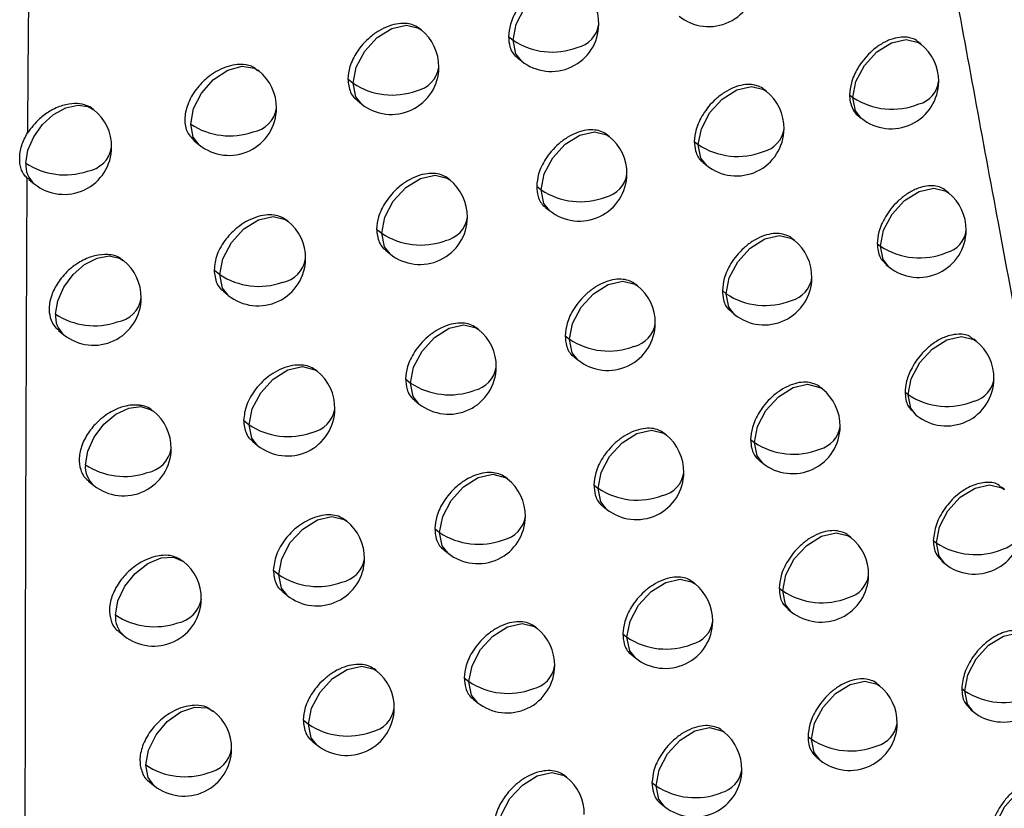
# Model space of a CAD drawing. Header units: millimetres. Extents: x 25 to 1229, y -261 to 1180.
# Tile 211 of 224: x 924 to 934, y 770 to 779. Entities that reach past the tile are written whole.
import ezdxf

# ---------------------------------------------------------------- set-up
doc = ezdxf.new("R2010")
doc.units = ezdxf.units.MM

msp = doc.modelspace()

# ---------------------------------------------------------------- linework, layer by layer
at = {"color": 7, "linetype": 'Continuous', "lineweight": 25}
for p, q in [((928.173, 778.574), (928.16, 778.585)), ((929.091, 778.503), (929.14, 778.464)), ((933.427, 778.424), (933.399, 778.447)), ((929.186, 778.28), (929.228, 778.246)), ((926.466, 778.144), (926.458, 778.15)), ((927.403, 778.057), (927.458, 778.013)), ((931.801, 777.928), (931.778, 777.947)), ((927.499, 777.833), (927.547, 777.795)), ((932.677, 777.89), (932.712, 777.862)), ((932.712, 777.862), (932.712, 777.862)), ((932.768, 777.67), (932.8, 777.645)), ((930.15, 777.453), (930.131, 777.467)), ((925.786, 777.407), (925.84, 777.364)), ((931.045, 777.4), (931.086, 777.367)), ((931.138, 777.178), (931.175, 777.149)), ((924.028, 777.019), (924.052, 777.006)), ((924.049, 777.001), (924.106, 776.955)), ((928.474, 776.997), (928.46, 777.008)), ((929.388, 776.929), (929.435, 776.891)), ((933.716, 776.861), (933.687, 776.884)), ((929.482, 776.706), (929.524, 776.673)), ((926.772, 776.562), (926.763, 776.57)), ((927.705, 776.479), (927.759, 776.436)), ((932.094, 776.362), (932.07, 776.381)), ((932.968, 776.326), (933.001, 776.299)), ((933.001, 776.299), (933.001, 776.299)), ((927.8, 776.256), (927.847, 776.218)), ((933.058, 776.107), (933.09, 776.081)), ((925.997, 776.049), (926.057, 776.001)), ((930.448, 775.882), (930.429, 775.898)), ((926.094, 775.825), (926.146, 775.783)), ((931.34, 775.832), (931.38, 775.8)), ((931.38, 775.8), (931.38, 775.8)), ((931.432, 775.611), (931.468, 775.582)), ((924.362, 775.414), (924.418, 775.368)), ((928.777, 775.423), (928.762, 775.435)), ((929.687, 775.358), (929.733, 775.321)), ((934.008, 775.3), (933.979, 775.324)), ((929.781, 775.136), (929.822, 775.103)), ((927.08, 774.984), (927.07, 774.992)), ((928.009, 774.904), (928.062, 774.861)), ((932.391, 774.798), (932.366, 774.818)), ((933.261, 774.765), (933.294, 774.739)), ((933.294, 774.738), (933.294, 774.739)), ((928.105, 774.68), (928.15, 774.643)), ((933.351, 774.546), (933.382, 774.521)), ((926.307, 774.469), (926.365, 774.422)), ((930.749, 774.315), (930.728, 774.331)), ((926.403, 774.245), (926.454, 774.204)), ((931.637, 774.267), (931.676, 774.236)), ((931.676, 774.236), (931.676, 774.236)), ((931.729, 774.047), (931.764, 774.018)), ((924.677, 773.83), (924.733, 773.785)), ((929.082, 773.852), (929.066, 773.864)), ((929.989, 773.789), (930.034, 773.753)), ((934.304, 773.742), (934.274, 773.766)), ((930.082, 773.567), (930.122, 773.535)), ((927.391, 773.408), (927.38, 773.417)), ((928.316, 773.331), (928.367, 773.29)), ((932.69, 773.237), (932.664, 773.257)), ((933.557, 773.206), (933.589, 773.181)), ((933.589, 773.181), (933.589, 773.181)), ((928.411, 773.108), (928.456, 773.072)), ((925.675, 772.985), (925.669, 772.989)), ((933.647, 772.987), (933.677, 772.963)), ((926.619, 772.893), (926.676, 772.847)), ((931.052, 772.75), (931.031, 772.767)), ((926.715, 772.669), (926.765, 772.629)), ((931.937, 772.705), (931.975, 772.675)), ((931.975, 772.675), (931.975, 772.675)), ((932.029, 772.485), (932.063, 772.457)), ((924.994, 772.249), (925.049, 772.205)), ((929.39, 772.283), (929.374, 772.297)), ((930.293, 772.224), (930.337, 772.189)), ((930.387, 772.002), (930.426, 771.971)), ((927.704, 771.836), (927.692, 771.845)), ((928.625, 771.762), (928.675, 771.722)), ((932.991, 771.678), (932.965, 771.699)), ((933.856, 771.65), (933.887, 771.625)), ((928.72, 771.539), (928.764, 771.504)), ((925.994, 771.408), (925.987, 771.413)), ((933.945, 771.431), (933.975, 771.407)), ((926.933, 771.319), (926.989, 771.274)), ((931.358, 771.189), (931.336, 771.206)), ((932.24, 771.146), (932.277, 771.117)), ((932.277, 771.116), (932.277, 771.117)), ((927.029, 771.095), (927.078, 771.056)), ((932.331, 770.926), (932.365, 770.899)), ((929.701, 770.718), (929.683, 770.732)), ((925.314, 770.671), (925.368, 770.628)), ((930.6, 770.661), (930.643, 770.627)), ((930.693, 770.44), (930.732, 770.409))]:
    msp.add_line(p, q, dxfattribs=at)
at = {"color": 7, "linetype": 'Continuous', "lineweight": 25, "flags": 128}
for points in [[(929.14, 778.464), (929.172, 778.632), (929.261, 778.8), (929.392, 778.943), (929.546, 779.04), (929.7, 779.075), (929.829, 779.043), (929.854, 779.026)], [(927.458, 778.013), (927.491, 778.18), (927.58, 778.349), (927.711, 778.492), (927.865, 778.588), (928.018, 778.624), (928.148, 778.592), (928.173, 778.574)], [(929.228, 778.246), (929.168, 778.322), (929.14, 778.464)], [(932.712, 777.862), (932.744, 778.03), (932.833, 778.199), (932.965, 778.342), (933.119, 778.438), (933.272, 778.473), (933.401, 778.442), (933.427, 778.424)], [(925.751, 777.582), (925.782, 777.745), (925.866, 777.909), (925.992, 778.051), (926.141, 778.15), (926.291, 778.192), (926.422, 778.171), (926.466, 778.144)], [(927.547, 777.795), (927.487, 777.871), (927.458, 778.012)], [(931.086, 777.367), (931.119, 777.534), (931.207, 777.703), (931.339, 777.846), (931.493, 777.943), (931.646, 777.978), (931.775, 777.946), (931.801, 777.928)], [(932.8, 777.645), (932.74, 777.721), (932.712, 777.862)], [(924.018, 777.172), (924.04, 777.308), (924.101, 777.448), (924.194, 777.577), (924.31, 777.683), (924.438, 777.754), (924.563, 777.783), (924.674, 777.767), (924.733, 777.734)], [(925.84, 777.364), (925.777, 777.447), (925.751, 777.582)], [(929.435, 776.891), (929.468, 777.059), (929.556, 777.227), (929.688, 777.37), (929.842, 777.467), (929.995, 777.502), (930.124, 777.47), (930.15, 777.453)], [(931.086, 777.366), (931.086, 777.366), (931.086, 777.366), (931.086, 777.366), (931.086, 777.367), (931.086, 777.367), (931.086, 777.367), (931.086, 777.367), (931.086, 777.367)], [(931.175, 777.149), (931.115, 777.225), (931.086, 777.366)], [(927.759, 776.436), (927.791, 776.603), (927.88, 776.772), (928.011, 776.915), (928.166, 777.011), (928.319, 777.047), (928.448, 777.015), (928.474, 776.997)], [(933.001, 776.299), (933.034, 776.467), (933.123, 776.635), (933.254, 776.779), (933.408, 776.875), (933.562, 776.91), (933.691, 776.878), (933.716, 776.861)], [(929.524, 776.673), (929.464, 776.749), (929.435, 776.891)], [(926.057, 776.001), (926.09, 776.168), (926.178, 776.337), (926.31, 776.48), (926.464, 776.576), (926.617, 776.612), (926.746, 776.58), (926.772, 776.562)], [(927.847, 776.218), (927.787, 776.294), (927.759, 776.435)], [(931.38, 775.8), (931.412, 775.968), (931.501, 776.136), (931.632, 776.279), (931.786, 776.376), (931.94, 776.411), (932.069, 776.379), (932.094, 776.362)], [(933.09, 776.081), (933.03, 776.158), (933.001, 776.299)], [(924.33, 775.586), (924.353, 775.725), (924.416, 775.868), (924.514, 776), (924.634, 776.105), (924.766, 776.173), (924.893, 776.197), (925.003, 776.174), (925.045, 776.148)], [(926.146, 775.783), (926.086, 775.859), (926.057, 776)], [(929.733, 775.321), (929.766, 775.488), (929.854, 775.657), (929.986, 775.8), (930.14, 775.897), (930.293, 775.932), (930.422, 775.9), (930.448, 775.882)], [(931.468, 775.582), (931.408, 775.658), (931.38, 775.8)], [(928.062, 774.861), (928.094, 775.029), (928.183, 775.197), (928.314, 775.341), (928.468, 775.437), (928.622, 775.472), (928.751, 775.441), (928.777, 775.423)], [(933.294, 774.739), (933.326, 774.906), (933.415, 775.075), (933.546, 775.218), (933.701, 775.314), (933.854, 775.349), (933.983, 775.318), (934.008, 775.3)], [(929.822, 775.103), (929.762, 775.179), (929.733, 775.32)], [(926.365, 774.422), (926.398, 774.59), (926.487, 774.758), (926.618, 774.901), (926.772, 774.998), (926.925, 775.033), (927.055, 775.001), (927.08, 774.984)], [(928.15, 774.643), (928.09, 774.72), (928.062, 774.861)], [(931.676, 774.236), (931.708, 774.404), (931.797, 774.572), (931.929, 774.716), (932.083, 774.812), (932.236, 774.847), (932.365, 774.815), (932.391, 774.798)], [(933.382, 774.521), (933.322, 774.597), (933.294, 774.738)], [(924.644, 774.002), (924.668, 774.146), (924.735, 774.293), (924.838, 774.427), (924.964, 774.532), (925.099, 774.597), (925.228, 774.613), (925.337, 774.58), (925.359, 774.565)], [(926.454, 774.204), (926.394, 774.28), (926.365, 774.422)], [(930.034, 773.753), (930.066, 773.921), (930.155, 774.089), (930.286, 774.233), (930.441, 774.329), (930.594, 774.364), (930.723, 774.332), (930.749, 774.315)], [(931.764, 774.018), (931.704, 774.094), (931.676, 774.236)], [(928.367, 773.29), (928.4, 773.458), (928.489, 773.626), (928.62, 773.769), (928.774, 773.866), (928.927, 773.901), (929.057, 773.869), (929.082, 773.852)], [(933.589, 773.181), (933.621, 773.348), (933.71, 773.517), (933.841, 773.66), (933.996, 773.756), (934.149, 773.791), (934.278, 773.76), (934.304, 773.742)], [(930.122, 773.535), (930.062, 773.612), (930.034, 773.753)], [(926.676, 772.847), (926.709, 773.014), (926.798, 773.183), (926.929, 773.326), (927.083, 773.422), (927.236, 773.458), (927.365, 773.426), (927.391, 773.408)], [(928.456, 773.072), (928.396, 773.148), (928.367, 773.29)], [(931.975, 772.675), (932.007, 772.843), (932.096, 773.011), (932.228, 773.154), (932.382, 773.251), (932.535, 773.286), (932.664, 773.254), (932.69, 773.237)], [(933.677, 772.963), (933.617, 773.039), (933.589, 773.181)], [(924.96, 772.422), (924.986, 772.572), (925.058, 772.724), (925.167, 772.86), (925.299, 772.964), (925.44, 773.023), (925.57, 773.03), (925.675, 772.985)], [(926.765, 772.629), (926.705, 772.705), (926.676, 772.846)], [(930.337, 772.189), (930.37, 772.356), (930.458, 772.525), (930.59, 772.668), (930.744, 772.765), (930.897, 772.8), (931.026, 772.768), (931.052, 772.75)], [(932.063, 772.457), (932.003, 772.533), (931.975, 772.675)], [(928.675, 771.722), (928.708, 771.889), (928.797, 772.058), (928.928, 772.201), (929.082, 772.298), (929.235, 772.333), (929.365, 772.301), (929.39, 772.283)], [(930.426, 771.971), (930.366, 772.047), (930.337, 772.188)], [(933.887, 771.625), (933.919, 771.793), (934.008, 771.961), (934.139, 772.105), (934.294, 772.201), (934.447, 772.236), (934.576, 772.204), (934.601, 772.187)], [(926.989, 771.274), (927.022, 771.442), (927.111, 771.61), (927.242, 771.753), (927.396, 771.85), (927.55, 771.885), (927.679, 771.853), (927.704, 771.836)], [(928.764, 771.504), (928.704, 771.58), (928.675, 771.721)], [(932.277, 771.117), (932.309, 771.284), (932.398, 771.453), (932.529, 771.596), (932.684, 771.693), (932.837, 771.728), (932.966, 771.696), (932.991, 771.678)], [(933.975, 771.407), (933.915, 771.484), (933.887, 771.625)], [(925.279, 770.845), (925.308, 771.002), (925.387, 771.162), (925.505, 771.301), (925.647, 771.403), (925.794, 771.453), (925.925, 771.445), (925.994, 771.408)], [(927.078, 771.056), (927.018, 771.132), (926.989, 771.274)], [(930.643, 770.627), (930.676, 770.795), (930.764, 770.963), (930.896, 771.106), (931.05, 771.203), (931.203, 771.238), (931.333, 771.206), (931.358, 771.189)], [(932.365, 770.899), (932.305, 770.975), (932.277, 771.116)], [(925.368, 770.628), (925.303, 770.715), (925.279, 770.845)], [(928.986, 770.156), (929.019, 770.324), (929.107, 770.492), (929.239, 770.635), (929.393, 770.732), (929.546, 770.767), (929.675, 770.735), (929.701, 770.718)], [(930.643, 770.627), (930.643, 770.627), (930.643, 770.627), (930.643, 770.627), (930.643, 770.627), (930.643, 770.627), (930.643, 770.627), (930.643, 770.627), (930.643, 770.627)], [(930.732, 770.409), (930.672, 770.485), (930.643, 770.627)], [(934.187, 770.073), (934.22, 770.24), (934.309, 770.409), (934.44, 770.552), (934.594, 770.649), (934.748, 770.684), (934.877, 770.652), (934.902, 770.634)]]:
    msp.add_lwpolyline(points, dxfattribs=at)
at = {"color": 7, "linetype": 'Continuous', "lineweight": 25}
for centre, radius, start, end in [((931.197, 779.108), 0.5, 231.2257, 359.4596), ((929.541, 778.636), 0.5, 359.4729, 51.2257), ((927.86, 778.184), 0.5, 359.4999, 51.2257), ((929.541, 778.636), 0.5, 231.2257, 359.4729), ((929.752, 778.675), 0.293, 282.3558, 351.478), ((929.548, 778.459), 0.409, 179.2558, 179.3024), ((929.55, 779.083), 0.743, 236.47, 290.806), ((933.114, 778.034), 0.5, 359.4593, 51.2257), ((926.153, 777.754), 0.5, 359.5393, 51.2257), ((927.86, 778.184), 0.5, 231.2257, 359.4999), ((928.065, 778.226), 0.298, 281.3116, 351.0825), ((927.867, 778.007), 0.409, 179.2558, 179.3179), ((927.869, 778.631), 0.743, 236.4745, 290.0947), ((933.114, 778.034), 0.5, 231.2257, 359.4593), ((933.334, 778.067), 0.282, 284.6571, 352.3187), ((931.488, 777.538), 0.5, 359.4553, 51.2257), ((933.123, 778.483), 0.744, 236.5089, 292.3516), ((924.42, 777.344), 0.5, 359.5896, 51.2257), ((926.153, 777.754), 0.5, 231.2257, 359.5393), ((926.353, 777.799), 0.304, 280.2846, 350.6767), ((926.161, 778.201), 0.742, 236.4944, 289.3864), ((931.488, 777.538), 0.5, 231.2257, 359.4553), ((931.704, 777.574), 0.287, 283.5981, 351.9356), ((929.837, 777.063), 0.5, 359.4662, 51.2257), ((924.42, 777.344), 0.5, 231.2257, 359.5896), ((924.62, 777.388), 0.303, 278.4748, 351.0574), ((931.497, 777.987), 0.744, 236.4797, 291.6429), ((924.274, 777.149), 0.257, 174.9859, 229.3724), ((924.427, 777.791), 0.742, 236.5295, 288.6801), ((929.837, 777.063), 0.5, 231.2257, 359.4662), ((930.048, 777.101), 0.292, 282.554, 351.5511), ((928.16, 776.607), 0.5, 359.4907, 51.2257), ((929.844, 776.886), 0.409, 179.2558, 179.2995), ((929.846, 777.51), 0.743, 236.4662, 290.9388), ((933.403, 776.471), 0.5, 359.4576, 51.2257), ((928.16, 776.607), 0.5, 231.2257, 359.4907), ((928.367, 776.649), 0.297, 281.5238, 351.1631), ((926.459, 776.172), 0.5, 359.5276, 51.2257), ((928.167, 776.43), 0.409, 179.2558, 179.3152), ((928.169, 777.054), 0.743, 236.4683, 290.2385), ((933.403, 776.471), 0.5, 231.2257, 359.4576), ((933.625, 776.504), 0.281, 284.8232, 352.3769), ((931.781, 775.972), 0.5, 359.4514, 51.2257), ((933.412, 776.92), 0.744, 236.5096, 292.4606), ((924.731, 775.758), 0.5, 359.5756, 51.2257), ((926.459, 776.172), 0.5, 231.2257, 359.5276), ((926.66, 776.217), 0.303, 280.5065, 350.7695), ((926.466, 775.995), 0.409, 179.2558, 179.3285), ((926.467, 776.619), 0.742, 236.4855, 289.5411), ((931.781, 775.972), 0.5, 231.2257, 359.4514), ((931.998, 776.007), 0.286, 283.7789, 352.0002), ((930.135, 775.493), 0.5, 359.4599, 51.2257), ((931.79, 776.42), 0.744, 236.4785, 291.7626), ((924.731, 775.758), 0.5, 231.2257, 359.5756), ((924.933, 775.801), 0.302, 278.694, 351.175), ((924.585, 775.563), 0.256, 174.8907, 229.4657), ((924.739, 776.205), 0.742, 236.5178, 288.8459), ((930.135, 775.493), 0.5, 231.2257, 359.4599), ((930.347, 775.53), 0.291, 282.749, 351.6226), ((928.463, 775.033), 0.5, 359.482, 51.2257), ((930.142, 775.315), 0.409, 179.2558, 179.2967), ((930.144, 775.94), 0.743, 236.4628, 291.0693), ((933.695, 774.91), 0.5, 359.4564, 51.2257), ((926.767, 774.594), 0.5, 359.5165, 51.2257), ((928.463, 775.033), 0.5, 231.2257, 359.482), ((928.671, 775.074), 0.296, 281.7327, 351.2419), ((928.47, 774.856), 0.409, 179.2558, 179.3125), ((928.472, 775.48), 0.743, 236.4625, 290.3797), ((933.695, 774.91), 0.5, 231.2257, 359.4564), ((933.918, 774.942), 0.28, 284.9866, 352.434), ((932.078, 774.408), 0.5, 359.4479, 51.2257), ((933.704, 775.359), 0.744, 236.5106, 292.5677), ((925.046, 774.175), 0.5, 359.562, 51.2257), ((926.767, 774.594), 0.5, 231.2257, 359.5165), ((926.97, 774.638), 0.301, 280.7289, 350.8561), ((926.774, 774.417), 0.409, 179.2558, 179.3262), ((926.775, 775.041), 0.743, 236.4772, 289.6931), ((930.435, 773.925), 0.5, 359.454, 51.2257), ((932.078, 774.408), 0.5, 231.2257, 359.4479), ((932.295, 774.443), 0.285, 283.9567, 352.0636), ((932.087, 774.856), 0.744, 236.4776, 291.8803), ((925.046, 774.175), 0.5, 231.2257, 359.562), ((925.243, 774.222), 0.307, 279.8041, 350.3957), ((924.898, 773.979), 0.255, 174.779, 229.5752), ((925.053, 774.621), 0.742, 236.5067, 289.0087), ((930.435, 773.925), 0.5, 231.2257, 359.454), ((930.648, 773.962), 0.29, 282.941, 351.6925), ((928.769, 773.462), 0.5, 359.4738, 51.2257), ((930.442, 773.748), 0.409, 179.2558, 179.2938), ((930.445, 774.373), 0.743, 236.4599, 291.1974), ((927.078, 773.018), 0.5, 359.5058, 51.2257), ((928.769, 773.462), 0.5, 231.2257, 359.4738), ((928.977, 773.502), 0.295, 281.9383, 351.3189), ((928.776, 773.285), 0.409, 179.2558, 179.3097), ((928.778, 773.909), 0.743, 236.4572, 290.5183), ((933.99, 773.352), 0.5, 231.2257, 359.4554), ((934.213, 773.384), 0.279, 285.1474, 352.49), ((932.377, 772.847), 0.5, 359.4448, 51.2257), ((933.999, 773.801), 0.744, 236.512, 292.673), ((925.362, 772.595), 0.5, 359.549, 51.2257), ((927.078, 773.018), 0.5, 231.2257, 359.5058), ((927.281, 773.061), 0.3, 280.9478, 350.9407), ((927.085, 772.841), 0.409, 179.2558, 179.3237), ((927.086, 773.465), 0.743, 236.4694, 289.8422), ((932.377, 772.847), 0.5, 231.2257, 359.4448), ((932.595, 772.881), 0.284, 284.1317, 352.1256), ((930.739, 772.361), 0.5, 359.4486, 51.2257), ((932.386, 773.295), 0.744, 236.4771, 291.9958), ((925.362, 772.595), 0.5, 231.2257, 359.549), ((925.561, 772.641), 0.306, 280.0094, 350.5151), ((925.213, 772.399), 0.254, 174.641, 229.7108), ((925.37, 773.041), 0.742, 236.4962, 289.1685), ((930.739, 772.361), 0.5, 231.2257, 359.4486), ((930.953, 772.397), 0.289, 283.1298, 351.761), ((929.077, 771.893), 0.5, 359.466, 51.2257), ((930.746, 772.183), 0.409, 179.2558, 179.291), ((930.748, 772.808), 0.744, 236.4573, 291.3232), ((927.391, 771.446), 0.5, 359.4956, 51.2257), ((929.077, 771.893), 0.5, 231.2257, 359.466), ((929.286, 771.933), 0.294, 282.1406, 351.3942), ((929.084, 771.716), 0.409, 179.2558, 179.3069), ((929.086, 772.341), 0.743, 236.4524, 290.6544), ((934.288, 771.797), 0.5, 231.2257, 359.4548), ((932.678, 771.288), 0.5, 359.442, 51.2257), ((934.297, 772.246), 0.744, 236.5137, 292.7764), ((927.391, 771.446), 0.5, 231.2257, 359.4956), ((927.596, 771.488), 0.299, 281.1633, 351.0234), ((925.681, 771.018), 0.5, 359.5364, 51.2257), ((927.398, 771.269), 0.409, 179.2558, 179.3212), ((927.4, 771.893), 0.743, 236.462, 289.9887), ((932.678, 771.288), 0.5, 231.2257, 359.442), ((932.897, 771.322), 0.283, 284.3039, 352.1865), ((931.045, 770.799), 0.5, 359.4437, 51.2257), ((932.687, 771.737), 0.744, 236.477, 292.1094), ((925.681, 771.018), 0.5, 231.2257, 359.5364), ((925.881, 771.063), 0.304, 280.2118, 350.6316), ((925.689, 771.464), 0.742, 236.4862, 289.3253), ((931.045, 770.799), 0.5, 231.2257, 359.4437), ((931.259, 770.835), 0.288, 283.3157, 351.8281), ((929.388, 770.328), 0.5, 359.4586, 51.2257), ((931.054, 771.246), 0.744, 236.4551, 291.4468)]:
    msp.add_arc(centre, radius, start, end, dxfattribs=at)
for points, knots in [([(940.278, 750.132), (940.112, 750.875), (939.783, 752.357), (939.298, 754.578), (938.823, 756.787), (938.358, 758.986), (937.902, 761.172), (937.455, 763.347), (937.018, 765.51), (936.59, 767.661), (936.17, 769.8), (935.76, 771.927), (935.358, 774.041), (934.964, 776.143), (934.579, 778.232), (934.203, 780.309), (933.834, 782.372), (933.473, 784.423), (933.12, 786.46), (932.775, 788.485), (932.438, 790.496), (932.108, 792.493), (931.785, 794.477), (931.469, 796.447), (931.16, 798.403), (930.859, 800.345), (930.564, 802.274), (930.276, 804.188), (929.994, 806.088), (929.719, 807.973), (929.539, 809.227), (929.45, 809.851)], [0, 0, 0, 0, 0.038566, 0.07684, 0.114823, 0.152513, 0.189913, 0.22702, 0.263836, 0.30036, 0.336593, 0.372534, 0.408183, 0.44354, 0.478606, 0.513381, 0.547863, 0.582054, 0.615954, 0.649562, 0.682878, 0.715902, 0.748635, 0.781076, 0.813226, 0.845084, 0.87665, 0.907925, 0.938908, 0.9696, 1, 1, 1, 1]), ([(929.556, 804.437), (929.679, 803.627), (929.925, 801.997), (930.305, 799.546), (930.695, 797.073), (931.096, 794.578), (931.509, 792.063), (931.933, 789.526), (932.369, 786.968), (932.818, 784.39), (933.278, 781.792), (933.752, 779.174), (934.303, 776.182), (934.94, 772.807), (935.67, 769.041), (936.431, 765.222), (937.223, 761.352), (938.048, 757.433), (938.905, 753.462), (939.498, 750.808), (939.797, 749.47)], [0, 0, 0, 0, 0.042984, 0.086462, 0.130434, 0.174899, 0.219858, 0.265311, 0.311258, 0.357699, 0.404633, 0.452062, 0.499984, 0.567666, 0.636598, 0.706779, 0.77821, 0.850891, 0.924821, 1, 1, 1, 1]), ([(924.297, 795.435), (924.276, 794.472), (924.234, 792.533), (924.181, 789.605), (924.133, 786.635), (924.092, 783.624), (924.059, 780.57), (924.042, 778.522), (924.034, 777.491)], [0, 0, 0, 0, 0.160478, 0.32343, 0.488858, 0.656762, 0.827142, 1, 1, 1, 1]), ([(929.837, 779.04), (929.818, 779.052), (929.779, 779.079), (929.703, 779.096), (929.614, 779.094), (929.515, 779.068), (929.414, 779.019), (929.322, 778.951), (929.245, 778.872), (929.168, 778.768), (929.105, 778.639), (929.095, 778.546), (929.091, 778.503)], [0, 0, 0, 0, 0.081414, 0.16909, 0.261777, 0.359474, 0.460265, 0.555172, 0.644192, 0.727324, 0.875308, 1, 1, 1, 1]), ([(928.16, 778.584), (928.141, 778.597), (928.102, 778.624), (928.025, 778.643), (927.935, 778.642), (927.834, 778.617), (927.732, 778.569), (927.639, 778.502), (927.56, 778.425), (927.482, 778.322), (927.417, 778.193), (927.408, 778.1), (927.403, 778.057)], [0, 0, 0, 0, 0.080312, 0.168218, 0.261304, 0.35957, 0.459927, 0.554514, 0.643332, 0.726381, 0.874573, 1, 1, 1, 1]), ([(929.091, 778.503), (929.094, 778.466), (929.102, 778.383), (929.143, 778.31), (929.182, 778.285), (929.187, 778.282)], [0, 0, 0, 0, 0.4100863, 0.9253479, 1, 1, 1, 1]), ([(933.397, 778.445), (933.396, 778.447), (933.381, 778.468), (933.333, 778.484), (933.263, 778.501), (933.179, 778.494), (933.084, 778.466), (932.987, 778.413), (932.897, 778.341), (932.822, 778.259), (932.748, 778.152), (932.69, 778.023), (932.681, 777.932), (932.677, 777.89)], [0, 0, 0, 0, 0.009806, 0.091786, 0.177363, 0.266534, 0.359297, 0.462555, 0.559237, 0.649336, 0.732848, 0.879494, 1, 1, 1, 1]), ([(926.452, 778.143), (926.441, 778.156), (926.404, 778.195), (926.317, 778.211), (926.216, 778.208), (926.119, 778.184), (926.023, 778.139), (925.92, 778.07), (925.811, 777.962), (925.719, 777.81), (925.681, 777.649), (925.699, 777.502), (925.758, 777.44), (925.788, 777.408)], [0, 0, 0, 0, 0.046911, 0.147125, 0.212075, 0.286803, 0.361085, 0.425904, 0.526793, 0.649973, 0.766163, 0.88229, 1, 1, 1, 1]), ([(927.403, 778.057), (927.409, 778.008), (927.417, 777.933), (927.461, 777.865), (927.49, 777.843), (927.5, 777.836)], [0, 0, 0, 0, 0.546819, 0.837293, 1, 1, 1, 1]), ([(931.777, 777.947), (931.777, 777.947), (931.764, 777.966), (931.717, 777.982), (931.646, 778.002), (931.558, 777.998), (931.461, 777.971), (931.362, 777.919), (931.271, 777.849), (931.195, 777.77), (931.119, 777.664), (931.058, 777.535), (931.049, 777.442), (931.045, 777.4)], [0, 0, 0, 0, 0.000982, 0.083512, 0.170758, 0.262718, 0.359389, 0.46096, 0.556432, 0.645799, 0.729059, 0.876633, 1, 1, 1, 1]), ([(932.677, 777.89), (932.677, 777.884), (932.678, 777.825), (932.702, 777.748), (932.742, 777.687), (932.766, 777.673), (932.769, 777.672)], [0, 0, 0, 0, 0.06644, 0.637822, 0.954161, 1, 1, 1, 1]), ([(924.729, 777.735), (924.722, 777.741), (924.696, 777.765), (924.63, 777.79), (924.528, 777.804), (924.402, 777.783), (924.274, 777.726), (924.141, 777.63), (924.074, 777.542), (924.035, 777.49)], [0, 0, 0, 0, 0.041413, 0.164467, 0.306689, 0.468052, 0.639951, 0.786114, 1, 1, 1, 1]), ([(930.131, 777.467), (930.113, 777.48), (930.074, 777.506), (929.998, 777.524), (929.909, 777.522), (929.81, 777.495), (929.71, 777.445), (929.618, 777.377), (929.541, 777.299), (929.464, 777.194), (929.401, 777.065), (929.392, 776.972), (929.388, 776.929)], [0, 0, 0, 0, 0.081626, 0.169258, 0.261869, 0.359459, 0.460335, 0.555304, 0.644362, 0.727509, 0.875451, 1, 1, 1, 1]), ([(924.028, 777.019), (924.017, 777.031), (923.995, 777.054), (923.971, 777.099), (923.956, 777.155), (923.95, 777.238), (923.966, 777.356), (924.012, 777.446), (924.034, 777.491)], [0, 0, 0, 0, 0.1100791, 0.2268329, 0.3516748, 0.4873541, 0.7484042, 1, 1, 1, 1]), ([(931.045, 777.4), (931.048, 777.366), (931.054, 777.287), (931.093, 777.213), (931.132, 777.186), (931.139, 777.18)], [0, 0, 0, 0, 0.376749, 0.880726, 1, 1, 1, 1]), ([(924.028, 777.019), (924.023, 775.758), (924.013, 773.442), (924.007, 770.01), (924.01, 766.705), (924.027, 762.416), (924.068, 757.138), (924.129, 753.003), (924.159, 750.899)], [0, 0, 0, 0, 0.144301, 0.265032, 0.393158, 0.523208, 0.757389, 1, 1, 1, 1]), ([(928.46, 777.008), (928.441, 777.021), (928.402, 777.047), (928.325, 777.066), (928.235, 777.065), (928.134, 777.04), (928.032, 776.992), (927.94, 776.925), (927.862, 776.847), (927.783, 776.744), (927.719, 776.615), (927.709, 776.522), (927.705, 776.479)], [0, 0, 0, 0, 0.080476, 0.168348, 0.261372, 0.359549, 0.459968, 0.554603, 0.643451, 0.726514, 0.874679, 1, 1, 1, 1]), ([(929.388, 776.929), (929.391, 776.892), (929.398, 776.81), (929.44, 776.737), (929.478, 776.711), (929.483, 776.708)], [0, 0, 0, 0, 0.407821, 0.922307, 1, 1, 1, 1]), ([(933.685, 776.881), (933.682, 776.885), (933.667, 776.907), (933.617, 776.923), (933.547, 776.938), (933.465, 776.93), (933.373, 776.902), (933.276, 776.85), (933.186, 776.776), (933.111, 776.694), (933.037, 776.587), (932.98, 776.458), (932.971, 776.367), (932.968, 776.326)], [0, 0, 0, 0, 0.016571, 0.098128, 0.18243, 0.269475, 0.359262, 0.463109, 0.560213, 0.650568, 0.734168, 0.880489, 1, 1, 1, 1]), ([(926.762, 776.569), (926.744, 776.582), (926.704, 776.609), (926.627, 776.629), (926.535, 776.629), (926.432, 776.606), (926.332, 776.559), (926.225, 776.487), (926.136, 776.397), (926.068, 776.297), (926.013, 776.185), (926.003, 776.103), (925.997, 776.049)], [0, 0, 0, 0, 0.07956, 0.167633, 0.261008, 0.359686, 0.459845, 0.54669, 0.679923, 0.763524, 0.844839, 1, 1, 1, 1]), ([(927.705, 776.479), (927.71, 776.43), (927.719, 776.355), (927.763, 776.287), (927.791, 776.265), (927.802, 776.258)], [0, 0, 0, 0, 0.546662, 0.837128, 1, 1, 1, 1]), ([(932.07, 776.381), (932.07, 776.381), (932.057, 776.4), (932.01, 776.416), (931.939, 776.436), (931.851, 776.432), (931.754, 776.404), (931.655, 776.353), (931.564, 776.282), (931.489, 776.202), (931.413, 776.096), (931.353, 775.967), (931.344, 775.874), (931.34, 775.832)], [0, 0, 0, 0, 0.00148, 0.08398, 0.17113, 0.26293, 0.359378, 0.461105, 0.556689, 0.646125, 0.729409, 0.876899, 1, 1, 1, 1]), ([(932.968, 776.326), (932.972, 776.274), (932.98, 776.183), (933.037, 776.134), (933.062, 776.112)], [0, 0, 0, 0, 0.568244, 1, 1, 1, 1]), ([(925.037, 776.147), (925.026, 776.157), (924.987, 776.195), (924.884, 776.217), (924.746, 776.206), (924.598, 776.148), (924.461, 776.05), (924.352, 775.921), (924.284, 775.786), (924.257, 775.659), (924.27, 775.544), (924.306, 775.459), (924.352, 775.429), (924.366, 775.419)], [0, 0, 0, 0, 0.04032, 0.149239, 0.252118, 0.355088, 0.466669, 0.572398, 0.672356, 0.766647, 0.85497, 0.952944, 1, 1, 1, 1]), ([(925.997, 776.049), (926.002, 776), (926.011, 775.925), (926.056, 775.856), (926.085, 775.834), (926.095, 775.827)], [0, 0, 0, 0, 0.547593, 0.838081, 1, 1, 1, 1]), ([(930.428, 775.898), (930.41, 775.91), (930.371, 775.936), (930.296, 775.954), (930.207, 775.952), (930.108, 775.925), (930.008, 775.875), (929.916, 775.806), (929.84, 775.728), (929.763, 775.623), (929.701, 775.494), (929.691, 775.4), (929.687, 775.358)], [0, 0, 0, 0, 0.081854, 0.169439, 0.26197, 0.359446, 0.460412, 0.555447, 0.644547, 0.72771, 0.875606, 1, 1, 1, 1]), ([(931.34, 775.832), (931.342, 775.799), (931.348, 775.721), (931.386, 775.647), (931.425, 775.619), (931.434, 775.613)], [0, 0, 0, 0, 0.368084, 0.869144, 1, 1, 1, 1]), ([(928.762, 775.435), (928.743, 775.447), (928.704, 775.474), (928.628, 775.492), (928.538, 775.491), (928.437, 775.466), (928.336, 775.417), (928.243, 775.35), (928.165, 775.272), (928.087, 775.168), (928.023, 775.04), (928.014, 774.946), (928.009, 774.904)], [0, 0, 0, 0, 0.080647, 0.168482, 0.261443, 0.359528, 0.460015, 0.554699, 0.643579, 0.726656, 0.874791, 1, 1, 1, 1]), ([(929.687, 775.358), (929.69, 775.322), (929.697, 775.239), (929.738, 775.166), (929.777, 775.141), (929.782, 775.137)], [0, 0, 0, 0, 0.405187, 0.918773, 1, 1, 1, 1]), ([(933.974, 775.318), (933.966, 775.327), (933.931, 775.368), (933.84, 775.379), (933.724, 775.364), (933.618, 775.319), (933.518, 775.251), (933.435, 775.17), (933.37, 775.086), (933.311, 774.984), (933.269, 774.874), (933.263, 774.797), (933.261, 774.765)], [0, 0, 0, 0, 0.044123, 0.199735, 0.301568, 0.413279, 0.516502, 0.611225, 0.697439, 0.775134, 0.904527, 1, 1, 1, 1]), ([(927.07, 774.992), (927.051, 775.005), (927.012, 775.032), (926.935, 775.051), (926.843, 775.051), (926.741, 775.027), (926.641, 774.981), (926.534, 774.907), (926.445, 774.818), (926.378, 774.718), (926.323, 774.605), (926.313, 774.523), (926.307, 774.469)], [0, 0, 0, 0, 0.079711, 0.167752, 0.261068, 0.359661, 0.459912, 0.546791, 0.679911, 0.763521, 0.844843, 1, 1, 1, 1]), ([(928.009, 774.904), (928.013, 774.866), (928.021, 774.782), (928.063, 774.709), (928.102, 774.684), (928.106, 774.681)], [0, 0, 0, 0, 0.418561, 0.936732, 1, 1, 1, 1]), ([(932.366, 774.817), (932.365, 774.818), (932.352, 774.837), (932.305, 774.853), (932.234, 774.873), (932.147, 774.868), (932.05, 774.84), (931.952, 774.788), (931.861, 774.718), (931.785, 774.638), (931.71, 774.531), (931.65, 774.402), (931.641, 774.309), (931.637, 774.267)], [0, 0, 0, 0, 0.002092, 0.084554, 0.171588, 0.263193, 0.359366, 0.461274, 0.556988, 0.646503, 0.729814, 0.877205, 1, 1, 1, 1]), ([(933.261, 774.765), (933.265, 774.713), (933.273, 774.622), (933.331, 774.572), (933.356, 774.551)], [0, 0, 0, 0, 0.568251, 1, 1, 1, 1]), ([(925.351, 774.566), (925.346, 774.571), (925.315, 774.607), (925.258, 774.62), (925.187, 774.63), (925.133, 774.631), (925.041, 774.615), (924.92, 774.568), (924.791, 774.478), (924.678, 774.352), (924.603, 774.215), (924.571, 774.071), (924.589, 773.944), (924.63, 773.862), (924.672, 773.837), (924.679, 773.833)], [0, 0, 0, 0, 0.019433, 0.130882, 0.138772, 0.194446, 0.258232, 0.343256, 0.459562, 0.555024, 0.663271, 0.766805, 0.870322, 0.978621, 1, 1, 1, 1]), ([(926.307, 774.469), (926.312, 774.42), (926.321, 774.346), (926.365, 774.277), (926.394, 774.255), (926.405, 774.247)], [0, 0, 0, 0, 0.547493, 0.837946, 1, 1, 1, 1]), ([(930.728, 774.331), (930.71, 774.344), (930.671, 774.37), (930.596, 774.387), (930.507, 774.384), (930.409, 774.358), (930.309, 774.307), (930.217, 774.238), (930.141, 774.159), (930.064, 774.054), (930.002, 773.925), (929.993, 773.832), (929.989, 773.789)], [0, 0, 0, 0, 0.082103, 0.169636, 0.26208, 0.359433, 0.460498, 0.555604, 0.644748, 0.727927, 0.875773, 1, 1, 1, 1]), ([(931.637, 774.267), (931.639, 774.235), (931.645, 774.158), (931.682, 774.084), (931.722, 774.055), (931.731, 774.049)], [0, 0, 0, 0, 0.356966, 0.854288, 1, 1, 1, 1]), ([(929.066, 773.864), (929.048, 773.877), (929.009, 773.903), (928.933, 773.921), (928.843, 773.92), (928.743, 773.895), (928.641, 773.845), (928.549, 773.778), (928.472, 773.7), (928.394, 773.596), (928.33, 773.467), (928.321, 773.374), (928.316, 773.331)], [0, 0, 0, 0, 0.080825, 0.168623, 0.261518, 0.35951, 0.460067, 0.554803, 0.643717, 0.726808, 0.874911, 1, 1, 1, 1]), ([(929.989, 773.789), (929.992, 773.753), (929.999, 773.672), (930.04, 773.599), (930.078, 773.573), (930.084, 773.569)], [0, 0, 0, 0, 0.4021, 0.914637, 1, 1, 1, 1]), ([(934.269, 773.761), (934.262, 773.769), (934.229, 773.81), (934.12, 773.824), (933.966, 773.792), (933.806, 773.692), (933.672, 773.546), (933.577, 773.372), (933.564, 773.261), (933.557, 773.206)], [0, 0, 0, 0, 0.038647, 0.198872, 0.359098, 0.519323, 0.679549, 0.839774, 1, 1, 1, 1]), ([(927.38, 773.417), (927.361, 773.43), (927.322, 773.457), (927.245, 773.476), (927.153, 773.476), (927.052, 773.451), (926.952, 773.405), (926.846, 773.331), (926.757, 773.241), (926.69, 773.141), (926.635, 773.028), (926.625, 772.946), (926.619, 772.893)], [0, 0, 0, 0, 0.079866, 0.167874, 0.26113, 0.359637, 0.459984, 0.546896, 0.679899, 0.76352, 0.844849, 1, 1, 1, 1]), ([(928.316, 773.331), (928.32, 773.294), (928.327, 773.21), (928.37, 773.137), (928.408, 773.112), (928.412, 773.109)], [0, 0, 0, 0, 0.417298, 0.935026, 1, 1, 1, 1]), ([(932.664, 773.257), (932.663, 773.257), (932.65, 773.276), (932.603, 773.293), (932.532, 773.312), (932.445, 773.307), (932.349, 773.279), (932.251, 773.227), (932.16, 773.156), (932.085, 773.075), (932.01, 772.969), (931.95, 772.84), (931.941, 772.747), (931.937, 772.705)], [0, 0, 0, 0, 0.002874, 0.085287, 0.172173, 0.263529, 0.359354, 0.461474, 0.55734, 0.646947, 0.73029, 0.877564, 1, 1, 1, 1]), ([(933.557, 773.206), (933.561, 773.154), (933.569, 773.063), (933.627, 773.014), (933.651, 772.992)], [0, 0, 0, 0, 0.568258, 1, 1, 1, 1]), ([(925.668, 772.988), (925.634, 773.009), (925.575, 773.046), (925.47, 773.053), (925.372, 773.038), (925.252, 772.995), (925.121, 772.909), (925.002, 772.78), (924.923, 772.638), (924.888, 772.489), (924.909, 772.358), (924.95, 772.276), (924.991, 772.254), (924.996, 772.251)], [0, 0, 0, 0, 0.107798, 0.186588, 0.249476, 0.327932, 0.449863, 0.547404, 0.659783, 0.7669, 0.873995, 0.986419, 1, 1, 1, 1]), ([(926.619, 772.893), (926.624, 772.844), (926.633, 772.769), (926.677, 772.7), (926.706, 772.679), (926.716, 772.671)], [0, 0, 0, 0, 0.547384, 0.837809, 1, 1, 1, 1]), ([(931.031, 772.767), (931.012, 772.78), (930.973, 772.806), (930.898, 772.822), (930.81, 772.82), (930.712, 772.793), (930.612, 772.742), (930.521, 772.673), (930.445, 772.594), (930.368, 772.489), (930.307, 772.359), (930.298, 772.266), (930.293, 772.224)], [0, 0, 0, 0, 0.082377, 0.169854, 0.262203, 0.359422, 0.460594, 0.555777, 0.644969, 0.728166, 0.875955, 1, 1, 1, 1]), ([(931.937, 772.705), (931.939, 772.675), (931.944, 772.599), (931.981, 772.525), (932.021, 772.495), (932.031, 772.487)], [0, 0, 0, 0, 0.342234, 0.834612, 1, 1, 1, 1]), ([(929.374, 772.296), (929.355, 772.309), (929.316, 772.335), (929.24, 772.353), (929.151, 772.352), (929.051, 772.326), (928.95, 772.277), (928.858, 772.209), (928.78, 772.131), (928.703, 772.027), (928.639, 771.898), (928.63, 771.805), (928.625, 771.762)], [0, 0, 0, 0, 0.081012, 0.16877, 0.261597, 0.359492, 0.460125, 0.554916, 0.643865, 0.72697, 0.875038, 1, 1, 1, 1]), ([(934.566, 772.206), (934.56, 772.214), (934.526, 772.255), (934.418, 772.269), (934.264, 772.237), (934.105, 772.137), (933.971, 771.991), (933.876, 771.816), (933.863, 771.705), (933.856, 771.65)], [0, 0, 0, 0, 0.038647, 0.1988725, 0.359098, 0.5193235, 0.679549, 0.8397745, 1, 1, 1, 1]), ([(930.293, 772.224), (930.296, 772.188), (930.303, 772.107), (930.344, 772.034), (930.382, 772.008), (930.388, 772.004)], [0, 0, 0, 0, 0.398451, 0.90975, 1, 1, 1, 1]), ([(927.692, 771.845), (927.673, 771.858), (927.634, 771.885), (927.557, 771.904), (927.466, 771.903), (927.365, 771.879), (927.263, 771.831), (927.17, 771.764), (927.091, 771.687), (927.012, 771.584), (926.948, 771.456), (926.938, 771.362), (926.933, 771.319)], [0, 0, 0, 0, 0.080019, 0.167985, 0.261175, 0.359587, 0.459824, 0.554324, 0.643087, 0.726116, 0.874369, 1, 1, 1, 1]), ([(928.625, 771.762), (928.629, 771.725), (928.636, 771.641), (928.679, 771.568), (928.717, 771.543), (928.721, 771.54)], [0, 0, 0, 0, 0.41585, 0.933073, 1, 1, 1, 1]), ([(932.965, 771.699), (932.964, 771.7), (932.95, 771.719), (932.903, 771.735), (932.833, 771.754), (932.746, 771.748), (932.651, 771.721), (932.552, 771.668), (932.462, 771.597), (932.387, 771.516), (932.312, 771.409), (932.253, 771.28), (932.244, 771.188), (932.24, 771.146)], [0, 0, 0, 0, 0.003927, 0.086274, 0.17296, 0.263984, 0.359342, 0.461716, 0.557765, 0.647482, 0.730864, 0.877997, 1, 1, 1, 1]), ([(933.856, 771.65), (933.86, 771.598), (933.868, 771.507), (933.925, 771.458), (933.95, 771.436)], [0, 0, 0, 0, 0.568264, 1, 1, 1, 1]), ([(925.982, 771.407), (925.961, 771.424), (925.915, 771.464), (925.82, 771.476), (925.72, 771.468), (925.625, 771.439), (925.532, 771.392), (925.435, 771.322), (925.331, 771.215), (925.245, 771.068), (925.208, 770.91), (925.231, 770.774), (925.273, 770.692), (925.314, 770.672), (925.314, 770.672)], [0, 0, 0, 0, 0.07337, 0.165781, 0.229517, 0.304837, 0.374499, 0.436355, 0.536324, 0.65481, 0.767145, 0.879413, 0.9979, 1, 1, 1, 1]), ([(926.933, 771.319), (926.939, 771.27), (926.948, 771.195), (926.992, 771.127), (927.02, 771.105), (927.031, 771.097)], [0, 0, 0, 0, 0.547266, 0.837669, 1, 1, 1, 1]), ([(931.336, 771.206), (931.336, 771.206), (931.323, 771.225), (931.276, 771.241), (931.204, 771.262), (931.116, 771.258), (931.018, 771.231), (930.919, 771.18), (930.828, 771.111), (930.751, 771.031), (930.675, 770.926), (930.614, 770.797), (930.605, 770.704), (930.6, 770.661)], [0, 0, 0, 0, 0.000099, 0.082683, 0.170097, 0.262341, 0.359411, 0.4607, 0.555969, 0.645213, 0.728428, 0.876155, 1, 1, 1, 1]), ([(932.24, 771.146), (932.242, 771.117), (932.246, 771.044), (932.281, 770.969), (932.322, 770.937), (932.333, 770.928)], [0, 0, 0, 0, 0.321859, 0.807409, 1, 1, 1, 1]), ([(929.683, 770.732), (929.665, 770.744), (929.626, 770.77), (929.55, 770.788), (929.461, 770.786), (929.361, 770.761), (929.261, 770.711), (929.169, 770.643), (929.092, 770.565), (929.014, 770.46), (928.951, 770.331), (928.942, 770.238), (928.937, 770.195)], [0, 0, 0, 0, 0.08121, 0.168926, 0.261682, 0.359476, 0.460188, 0.555038, 0.644024, 0.727144, 0.875173, 1, 1, 1, 1]), ([(934.867, 770.655), (934.845, 770.672), (934.791, 770.713), (934.685, 770.713), (934.582, 770.684), (934.498, 770.644), (934.414, 770.584), (934.333, 770.508), (934.262, 770.415), (934.205, 770.312), (934.166, 770.202), (934.16, 770.132), (934.157, 770.097)], [0, 0, 0, 0, 0.103562, 0.256936, 0.338725, 0.423687, 0.51182, 0.603122, 0.697593, 0.79523, 0.896033, 1, 1, 1, 1]), ([(930.6, 770.661), (930.603, 770.626), (930.61, 770.545), (930.65, 770.472), (930.689, 770.446), (930.695, 770.442)], [0, 0, 0, 0, 0.3940895, 0.9039118, 1, 1, 1, 1])]:
    msp.add_open_spline(points, degree=3, knots=knots, dxfattribs=at)

doc.saveas('drawing.dxf')
